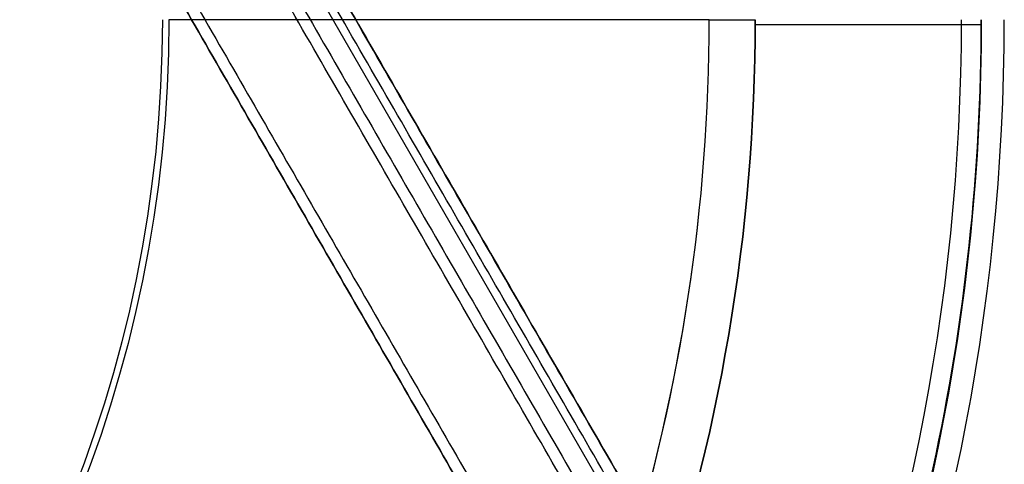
# Model space of a CAD drawing. Header units: millimetres. Extents: x -231 to 231, y -185 to 265.
# Tile 21 of 29: x 100 to 185, y -39 to 0. Entities that reach past the tile are written whole.
import ezdxf

# ---------------------------------------------------------------- set-up
doc = ezdxf.new("R2010")
doc.units = ezdxf.units.MM
doc.layers.add('Layer 01', color=7, linetype='Continuous', true_color=0x000000)

msp = doc.modelspace()

# ---------------------------------------------------------------- linework, layer by layer
at = {"layer": 'Layer 01', "color": 254, "true_color": 0xcad1ee}
for p, q in [((12.729, 201.137, 309.5), (180.554, -89.545, 309.5)), ((178.583, -89.549, 323.518), (11.74, 199.432, 323.518)), ((164.794, -86.971, 323.5), (7.078, 186.201, 323.5)), ((164.794, -86.971, 337.5), (7.078, 186.201, 337.5)), ((163.574, -0.416, 760.8), (183.225, -0.416, 760.8))]:
    msp.add_line(p, q, dxfattribs=at)
for centre, radius, start, end in [((0, 0, 797.5), 185.225, 180, 0), ((0, 0, 762.8), 185.225, 180, 0), ((0, 0, 780.15), 185.225, 180, 0), ((0, 0, 799.5), 181.505, 180, 0), ((0, 0, 794.109), 159.575, 342.66984, 360), ((0, 0, 779.454), 159.575, 342.66984, 0), ((0, 0, 760.8), 163.575, 340.7462, 0), ((0, 0, 760.8), 183.225, 335.46491, 360), ((0, 0, 764.8), 159.575, 342.65958, 0)]:
    msp.add_arc(centre, radius, start, end, dxfattribs=at)
at = {"layer": 'Layer 01', "color": 254, "true_color": 0xcad1ee, "extrusion": (0, 0, -1)}
for centre, radius, end in [((0, 0, -799.5), 183.225, 0), ((0, 0, -790.628), 112.6, 0), ((0, 0, -795.596), 112.04, 0), ((0, 0, -760.8), 163.575, 199.2538)]:
    msp.add_arc(centre, radius, 180, end, dxfattribs=at)
at = {"layer": 'Layer 01', "color": 254, "true_color": 0xcad1ee, "extrusion": (0, -1, 0)}
for centre, radius, start, end in [((181.505, 179.5), 615, 92.04349, 96.432923), ((163.575, 764.8), 4, 180, 270)]:
    msp.add_arc(centre, radius, start, end, dxfattribs=at)
at = {"layer": 'Layer 01', "color": 254, "true_color": 0xcad1ee}
for points in [[(180.548, -89.549, 309.622), (96.635, 55.792, 309.622), (12.723, 201.133, 309.622)], [(12.729, 201.137, 309.5), (96.642, 55.796, 309.5), (180.554, -89.545, 309.5)], [(179.688, -90.045, 308.5), (95.776, 55.296, 308.5), (11.863, 200.637, 308.5)], [(10.744, 197.706, 337.622), (93.667, 54.079, 337.622), (176.59, -89.549, 337.622)], [(175.73, -90.045, 338.5), (92.807, 53.582, 338.5), (9.884, 197.209, 338.5)], [(7.944, 186.701, 338.5), (86.802, 50.115, 338.5), (165.66, -86.471, 338.5)], [(7.944, 186.701, 308.5), (86.802, 50.115, 308.5), (165.66, -86.471, 308.5)], [(7.078, 186.201, 337.5), (85.936, 49.615, 337.5), (164.794, -86.971, 337.5)], [(164.794, -86.971, 309.5), (85.936, 49.615, 309.5), (7.078, 186.201, 309.5)]]:
    msp.add_open_spline(points, degree=2, dxfattribs=at)

doc.saveas('drawing.dxf')
